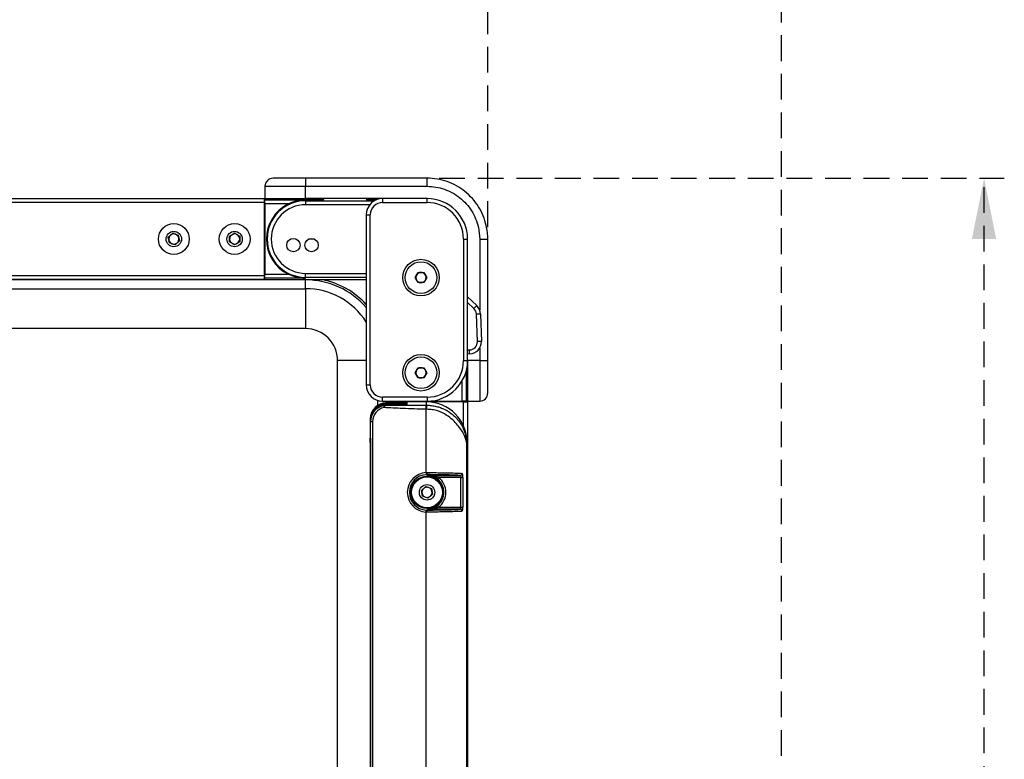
# Model space of a CAD drawing. Header units: millimetres. Extents: x 9 to 583, y 10 to 410.
# Tile 56 of 107: x 174 to 222, y 293 to 330. Entities that reach past the tile are written whole.
import ezdxf

# ---------------------------------------------------------------- set-up
doc = ezdxf.new("R2010")
doc.units = ezdxf.units.MM
doc.linetypes.add('HIDDEN', pattern=[1.905, 1.27, -0.635])
doc.layers.add('DEFAULT_2', color=5, linetype='HIDDEN')
doc.styles.add('SLDTEXTSTYLE0', font='TXT', dxfattribs={"width": 0.605})
doc.dimstyles.new('SLDDIMSTYLE0', dxfattribs={"dimtxt": 5, "dimasz": 3, "dimexe": 0, "dimexo": 0.0625, "dimgap": 1.25, "dimtad": 1, "dimlfac": 5, "dimrnd": 1e-09, "dimzin": 12, "dimdsep": 46, "dimtxsty": 'SLDTEXTSTYLE0', "dimsah": 1, "dimcen": 0.09, "dimadec": 0, "dimazin": 3, "dimtfac": 1, "dimtofl": 0, "dimtmove": 0, "dimatfit": 3, "dimfxl": 0, "dimfrac": 2, "dimtolj": 1, "dimtzin": 12, "dimarcsym": 0})
doc.dimstyles.new('SLDDIMSTYLE4', dxfattribs={"dimtxt": 5, "dimasz": 3, "dimexe": 0, "dimexo": 0.0625, "dimgap": 1.25, "dimtad": 1, "dimdec": 1, "dimlfac": 5, "dimrnd": 1e-09, "dimzin": 12, "dimdsep": 46, "dimtxsty": 'SLDTEXTSTYLE0', "dimsah": 1, "dimcen": 0.09, "dimadec": 0, "dimazin": 3, "dimtfac": 1, "dimtdec": 1, "dimtofl": 0, "dimtmove": 0, "dimatfit": 3, "dimfxl": 0, "dimfrac": 2, "dimtolj": 1, "dimtzin": 12, "dimarcsym": 0})

# ---------------------------------------------------------------- blocks, each defined once
blk = doc.blocks.new('_D_9')
at = {"layer": 'DEFAULT_2'}
for p, q in [((120.745, 319.704), (120.745, 333.286)), ((196.745, 319.704), (196.745, 333.286)), ((120.745, 332.286), (196.745, 332.286))]:
    blk.add_line(p, q, dxfattribs=at)
for points in [[(120.745, 332.286), (123.745, 331.686), (123.745, 332.886)], [(196.745, 332.286), (193.745, 332.886), (193.745, 331.686)]]:
    blk.add_solid(points, dxfattribs=at)
at = {"layer": 'DEFAULT_2', "insert": (153.016, 338.731), "char_height": 5, "attachment_point": 1, "style": 'SLDTEXTSTYLE0'}
blk.add_mtext('380', dxfattribs=at)
blk = doc.blocks.new('_D_10')
at = {"layer": 'DEFAULT_2'}
for p, q in [((194.345, 322.116), (222.245, 322.116)), ((221.245, 246.108), (221.245, 322.116)), ((194.345, 246.108), (222.245, 246.108))]:
    blk.add_line(p, q, dxfattribs=at)
for points in [[(221.245, 322.116), (220.645, 319.116), (221.845, 319.116)], [(221.245, 246.108), (221.845, 249.108), (220.645, 249.108)]]:
    blk.add_solid(points, dxfattribs=at)
at = {"layer": 'DEFAULT_2', "insert": (214.799, 278.383), "char_height": 5, "attachment_point": 1, "rotation": 90, "style": 'SLDTEXTSTYLE0'}
blk.add_mtext('380', dxfattribs=at)
blk = doc.blocks.new('_D_11')
at = {"layer": 'DEFAULT_2'}
for p, q in [((106.245, 291.712), (106.245, 345.286)), ((211.245, 291.701), (211.245, 345.286)), ((106.245, 344.286), (211.245, 344.286))]:
    blk.add_line(p, q, dxfattribs=at)
for points in [[(106.245, 344.286), (109.245, 343.686), (109.245, 344.886)], [(211.245, 344.286), (208.245, 344.886), (208.245, 343.686)]]:
    blk.add_solid(points, dxfattribs=at)
at = {"layer": 'DEFAULT_2', "insert": (153.016, 350.731), "char_height": 5, "attachment_point": 1, "style": 'SLDTEXTSTYLE0'}
blk.add_mtext('525', dxfattribs=at)

msp = doc.modelspace()

# ---------------------------------------------------------------- linework, layer by layer
at = {"color": 7, "linetype": 'Continuous', "lineweight": 25}
for p, q in [((187.7447, 322.1157), (186.1447, 322.1157)), ((187.7447, 322.1157), (187.7447, 321.7157)), ((193.7447, 322.1157), (187.7447, 322.1157)), ((193.7447, 321.7157), (193.7447, 322.1157)), ((185.7447, 321.7157), (187.7447, 321.7157)), ((185.7447, 321.7157), (185.7447, 321.1119)), ((187.7447, 321.1119), (187.7447, 321.7157)), ((187.7447, 321.7157), (193.7447, 321.7157)), ((131.7847, 321.1119), (185.7047, 321.1119)), ((185.7047, 320.9119), (131.7847, 320.9119)), ((185.7047, 321.1119), (185.7047, 320.9119)), ((185.7047, 321.1119), (185.7447, 321.1119)), ((185.7047, 320.9119), (185.7047, 317.3119)), ((185.7447, 320.8466), (185.7047, 320.8466)), ((185.7447, 321.1119), (187.7447, 321.1119)), ((185.7447, 321.1119), (185.7447, 321.0455)), ((185.7447, 321.0455), (187.7447, 321.0455)), ((185.7447, 320.8456), (185.7447, 321.0455)), ((185.7447, 320.8456), (185.7447, 317.3782)), ((186.9, 320.8456), (185.7447, 320.8456)), ((187.4468, 321.1119), (187.4468, 321.0718)), ((187.4468, 321.0718), (187.4697, 321.0489)), ((187.4468, 321.0718), (188.0468, 321.0718)), ((191.5447, 321.1119), (187.7447, 321.1119)), ((187.7447, 321.0455), (187.7447, 321.0036)), ((187.7447, 321.0036), (187.7447, 320.8037)), ((188.0239, 321.049), (188.0468, 321.0718)), ((188.0468, 321.0718), (188.0468, 321.1119)), ((191.5447, 321.1119), (191.5447, 320.9119)), ((193.7447, 321.1119), (191.5447, 321.1119)), ((191.5447, 320.9119), (193.7447, 320.9119)), ((193.7447, 320.9119), (193.7447, 321.1119)), ((190.7447, 320.3119), (190.7447, 311.9119)), ((190.7447, 320.3119), (190.9447, 320.3119)), ((190.9447, 311.9119), (190.9447, 320.3119)), ((180.9709, 319.2035), (181.1871, 319.3948)), ((181.1871, 319.3948), (181.4609, 319.3033)), ((183.9947, 319.2563), (184.2447, 319.4006)), ((184.2447, 319.4006), (184.4947, 319.2563)), ((181.0286, 318.9206), (180.9709, 319.2035)), ((181.3023, 318.8291), (181.0286, 318.9206)), ((181.5185, 319.0204), (181.3023, 318.8291)), ((181.4609, 319.3033), (181.5185, 319.0204)), ((183.9947, 318.9676), (183.9947, 319.2563)), ((184.2447, 318.8232), (183.9947, 318.9676)), ((184.4947, 318.9676), (184.2447, 318.8232)), ((184.4947, 319.2563), (184.4947, 318.9676)), ((195.5447, 319.1119), (195.5447, 313.1119)), ((195.5447, 319.1119), (195.7447, 319.1119)), ((195.7447, 313.1119), (195.7447, 319.1119)), ((196.3447, 319.1043), (196.7447, 319.1043)), ((196.7447, 313.1157), (196.7447, 319.1043)), ((193.156, 317.2119), (193.3004, 317.4619)), ((193.3004, 317.4619), (193.5891, 317.4619)), ((193.5891, 317.4619), (193.7334, 317.2119)), ((187.7447, 317.0973), (129.7447, 317.0973)), ((131.7847, 317.3119), (185.7047, 317.3119)), ((185.7047, 317.1119), (131.7847, 317.1119)), ((185.7047, 317.3772), (185.7447, 317.3772)), ((185.7047, 317.3119), (185.7047, 317.1119)), ((185.7447, 317.3782), (186.9, 317.3782)), ((185.7447, 317.1783), (185.7447, 317.3782)), ((187.7447, 317.1783), (185.7447, 317.1783)), ((185.7447, 317.1102), (185.7447, 317.1783)), ((185.7447, 317.1102), (190.7447, 317.1102)), ((185.7447, 317.1102), (190.7447, 317.1102)), ((185.7447, 317.1102), (185.7447, 317.1102)), ((187.7447, 317.2202), (187.7447, 317.4201)), ((187.7447, 317.4201), (190.7447, 317.4201)), ((190.7447, 317.2202), (187.7447, 317.2202)), ((187.7447, 317.1783), (187.7447, 317.2202)), ((187.7447, 316.6628), (187.7447, 317.0973)), ((193.3004, 316.9619), (193.156, 317.2119)), ((193.5891, 316.9619), (193.3004, 316.9619)), ((193.7334, 317.2119), (193.5891, 316.9619)), ((129.7447, 316.6628), (187.7447, 316.6628)), ((187.7447, 316.6628), (187.7447, 314.6931)), ((195.7447, 316.2546), (196.1972, 315.8295)), ((196.1972, 315.8295), (196.0603, 315.6838)), ((196.3862, 315.411), (196.1863, 315.4047)), ((196.2286, 314.0539), (196.1863, 315.4047)), ((196.3862, 315.411), (196.4285, 314.0602)), ((187.7447, 314.6931), (129.7447, 314.6931)), ((196.4285, 314.0602), (196.2286, 314.0539)), ((195.8475, 313.4417), (195.8413, 313.6416)), ((189.3259, 255.1119), (189.3259, 313.1119)), ((195.5447, 313.1119), (195.7447, 313.1119)), ((195.8475, 313.4417), (195.7447, 313.4385)), ((196.3447, 313.1157), (195.7447, 313.1157)), ((195.7447, 313.1157), (195.7447, 311.1157)), ((196.3447, 313.1157), (196.3447, 311.1157)), ((196.3447, 313.1157), (196.7447, 313.1157)), ((196.7447, 311.5157), (196.7447, 313.1157)), ((193.156, 312.5119), (193.3004, 312.7619)), ((193.3004, 312.7619), (193.5891, 312.7619)), ((193.5891, 312.7619), (193.7334, 312.5119)), ((195.6783, 312.6009), (195.6783, 311.1119)), ((195.7221, 312.8119), (195.7447, 312.8119)), ((193.3004, 312.2619), (193.156, 312.5119)), ((193.5891, 312.2619), (193.3004, 312.2619)), ((193.7334, 312.5119), (193.5891, 312.2619)), ((190.7447, 311.9119), (190.9447, 311.9119)), ((191.5447, 311.1119), (191.5447, 311.3119)), ((193.7447, 311.3119), (191.5447, 311.3119)), ((191.5447, 311.1119), (193.7447, 311.1119)), ((192.01, 311.1119), (192.01, 311.0719)), ((193.7447, 311.3119), (193.7447, 311.1119)), ((193.7447, 311.1119), (195.4784, 311.1119)), ((195.6783, 311.1119), (195.4784, 311.1119)), ((195.4794, 311.0719), (195.4794, 311.1119)), ((195.758, 311.1119), (195.6783, 311.1119)), ((195.7447, 311.1157), (196.3447, 311.1157)), ((195.7447, 311.1119), (195.7447, 311.0719)), ((195.758, 311.1119), (195.758, 311.1157)), ((195.758, 311.1119), (195.758, 311.1119)), ((191.5965, 310.8911), (191.6167, 310.7933)), ((192.7058, 310.9252), (191.7417, 310.9243)), ((191.7417, 310.9243), (191.7576, 310.9084)), ((191.7447, 311.0335), (191.7447, 311.0719)), ((191.7447, 311.0719), (191.9447, 311.0719)), ((191.7447, 311.0335), (191.7447, 311.017)), ((192.7047, 311.0335), (191.7447, 311.0335)), ((191.7447, 311.017), (192.7058, 311.0161)), ((192.7058, 310.9776), (191.7447, 310.9767)), ((191.7447, 310.9767), (191.7447, 310.9611)), ((191.7447, 310.9611), (192.7058, 310.9602)), ((195.5447, 311.0719), (191.9447, 311.0719)), ((193.7247, 311.0719), (192.7447, 311.0719)), ((192.7447, 311.0719), (192.7447, 311.0349)), ((192.7447, 311.0147), (192.7447, 310.979)), ((192.7447, 310.9588), (192.7447, 310.9266)), ((193.6956, 310.911), (193.7247, 310.9111)), ((193.6956, 307.584), (193.6956, 310.7112)), ((193.7329, 310.7112), (193.6956, 310.7112)), ((193.7247, 310.9111), (193.7247, 311.0719)), ((195.5447, 311.0719), (195.7447, 311.0719)), ((195.7447, 311.0719), (195.7447, 257.1519)), ((191.0192, 310.5129), (190.9794, 310.4092)), ((190.9588, 310.1082), (190.9429, 310.1241)), ((190.9429, 310.1241), (190.9429, 309.525)), ((190.9588, 310.1082), (191.0587, 310.1082)), ((190.9588, 258.1157), (190.9588, 310.1082)), ((191.0587, 310.1082), (191.0587, 258.1157)), ((190.9429, 309.525), (190.9464, 309.0771)), ((190.9447, 309.0781), (190.9447, 309.2882)), ((190.9464, 309.0781), (190.9447, 309.0781)), ((190.9447, 309.0781), (190.9447, 259.1457)), ((190.9464, 309.0771), (190.9464, 259.1467)), ((195.6943, 309.0719), (195.6943, 259.1519)), ((195.7247, 309.0719), (195.6943, 309.0719)), ((195.7247, 309.0719), (195.7247, 259.1519)), ((193.7447, 307.4852), (193.7006, 307.4841)), ((193.7447, 307.4468), (193.7447, 307.4852)), ((193.7447, 307.4468), (195.3712, 307.4468)), ((194.317, 307.3468), (194.2556, 307.2679)), ((195.4174, 307.3468), (194.317, 307.3468)), ((195.4174, 307.3468), (195.5151, 307.3468)), ((195.4174, 305.877), (195.4174, 307.3468)), ((195.5151, 307.3468), (195.5151, 305.877)), ((193.4709, 306.7035), (193.6871, 306.8948)), ((193.6871, 306.8948), (193.9609, 306.8033)), ((193.9609, 306.8033), (194.0185, 306.5204)), ((193.5286, 306.4206), (193.4709, 306.7035)), ((193.8023, 306.3291), (193.5286, 306.4206)), ((194.0185, 306.5204), (193.8023, 306.3291)), ((193.7447, 305.777), (193.7447, 305.7386)), ((195.3712, 305.777), (193.7447, 305.777)), ((194.317, 305.877), (194.2556, 305.9559)), ((194.317, 305.877), (195.4174, 305.877)), ((195.4174, 305.877), (195.5151, 305.877)), ((193.6956, 292.584), (193.6956, 305.6398)), ((193.7006, 305.7397), (193.7447, 305.7386))]:
    msp.add_line(p, q, dxfattribs=at)
at = {"color": 8, "linetype": 'Continuous', "lineweight": 25}
for p, q in [((185.7447, 321.0119), (185.7047, 321.0119)), ((185.7447, 320.8465), (185.7047, 320.8465)), ((187.7447, 321.0036), (191.1428, 321.0036)), ((185.7047, 320.7921), (185.7447, 320.7921)), ((185.7447, 320.5921), (185.7047, 320.5921)), ((190.9137, 320.8037), (187.7447, 320.8037)), ((196.3447, 319.1043), (196.3447, 315.6121)), ((185.7047, 317.6317), (185.7447, 317.6317)), ((185.7447, 317.4318), (185.7047, 317.4318)), ((185.7047, 317.3773), (185.7447, 317.3773)), ((185.7047, 317.1958), (185.7447, 317.1958)), ((187.7447, 317.1102), (187.7447, 317.0973)), ((196.0603, 315.6838), (195.7447, 315.9802)), ((195.7447, 313.6386), (195.8413, 313.6416)), ((196.3447, 313.7352), (196.3447, 313.1157)), ((190.7447, 313.1119), (189.3259, 313.1119)), ((195.4784, 311.1119), (195.4784, 312.1147)), ((191.2956, 311.1517), (191.2956, 310.8954)), ((191.7301, 311.0334), (191.7301, 311.1119)), ((191.8286, 311.1119), (191.8286, 311.0719)), ((192.0101, 311.1119), (192.0101, 311.0719)), ((192.0646, 311.0719), (192.0646, 311.1119)), ((192.2645, 311.1119), (192.2645, 311.0719)), ((195.2249, 311.0719), (195.2249, 311.1119)), ((195.4249, 311.1119), (195.4249, 311.0719)), ((195.4793, 311.0719), (195.4793, 311.1119)), ((195.6447, 311.0719), (195.6447, 311.1119)), ((195.758, 311.1119), (195.758, 311.1157)), ((191.9447, 311.0719), (191.9447, 311.0335)), ((192.7058, 310.9776), (192.7058, 311.0161)), ((192.7058, 310.9252), (192.7058, 310.9602)), ((195.5447, 309.9011), (195.5447, 311.0719))]:
    msp.add_line(p, q, dxfattribs=at)
at = {"color": 7, "linetype": 'Continuous', "lineweight": 25, "flags": 128}
for points in [[(187.4468, 321.0947), (187.2473, 321.0922), (187.0494, 321.0877), (186.9079, 321.0819), (186.8341, 321.0753), (186.8341, 321.0685), (186.9079, 321.0619), (187.0494, 321.0561), (187.2473, 321.0516), (187.4855, 321.0488), (187.7447, 321.0478)], [(187.7447, 321.0478), (188.0039, 321.0488), (188.2421, 321.0516), (188.44, 321.0561), (188.5816, 321.0619), (188.6553, 321.0685), (188.6553, 321.0753), (188.5816, 321.0819), (188.44, 321.0877), (188.2421, 321.0922), (188.0468, 321.0947)], [(195.6843, 312.624), (195.6844, 312.6145), (195.6889, 312.4166), (195.6947, 312.2751), (195.7013, 312.2013), (195.7081, 312.2013), (195.7147, 312.2751), (195.7205, 312.4166), (195.725, 312.6145), (195.7275, 312.8119)]]:
    msp.add_lwpolyline(points, dxfattribs=at)
at = {"color": 7, "linetype": 'Continuous', "lineweight": 25}
for centre, radius in [((181.2447, 319.1119), 0.76), ((184.2447, 319.1119), 0.76), ((181.2447, 319.1119), 0.38), ((184.2447, 319.1119), 0.38), ((187.1447, 318.8119), 0.33), ((188.0447, 318.8119), 0.33), ((193.4447, 317.2119), 0.9), ((193.4447, 317.2119), 0.78), ((193.4447, 312.5119), 0.9), ((193.4447, 312.5119), 0.78), ((193.7447, 306.6119), 0.8), ((193.7447, 306.6119), 0.76), ((193.7447, 306.6119), 0.38)]:
    msp.add_circle(centre, radius, dxfattribs=at)
for centre, radius, start, end in [((186.1447, 321.7157), 0.4, 90, 180), ((187.7447, 319.1119), 1.9285, 115.97657, 244.02343), ((187.7447, 319.1119), 1.8917, 90, 270), ((191.5447, 320.3119), 0.8, 90, 180), ((191.5447, 320.3119), 0.6, 90, 180), ((193.7447, 319.1119), 2, 0, 90), ((193.7447, 319.1119), 1.8, 0, 90), ((187.7447, 319.1119), 1.6918, 90, 270), ((181.2447, 319.1119), 0.25, 131.5127, 191.5127), ((181.2447, 319.1119), 0.25, 191.5127, 251.5127), ((181.2447, 319.1119), 0.25, 71.5127, 131.5127), ((181.2447, 319.1119), 0.25, 251.5127, 311.5127), ((181.2447, 319.1119), 0.25, 11.5127, 71.5127), ((181.2447, 319.1119), 0.25, 311.5127, 11.5127), ((184.2447, 319.1119), 0.25, 120, 180), ((184.2447, 319.1119), 0.25, 180, 240), ((184.2447, 319.1119), 0.25, 60, 120), ((184.2447, 319.1119), 0.25, 240, 300), ((184.2447, 319.1119), 0.25, 0, 60), ((184.2447, 319.1119), 0.25, 300, 0), ((187.8461, 328.2806), 9.1603, 270.51381, 271.88963), ((193.4447, 317.2119), 0.25, 90, 150), ((193.4447, 317.2119), 0.25, 30, 90), ((187.7447, 313.1119), 3.9854, 41.17154, 90), ((193.4447, 317.2119), 0.25, 150, 210), ((193.4447, 317.2119), 0.25, 210, 270), ((193.4447, 317.2119), 0.25, 270, 330), ((193.4447, 317.2119), 0.25, 330, 30), ((195.7865, 315.3922), 0.4, 1.79295, 46.79295), ((195.7865, 315.3922), 0.6, 1.79295, 46.79295), ((187.7447, 313.1119), 1.5812, 0, 90), ((195.8288, 314.0414), 0.4, 271.79295, 1.79295), ((195.8288, 314.0414), 0.6, 271.79295, 1.79295), ((193.7447, 313.1119), 1.8, 270, 0), ((193.7447, 313.1119), 2, 270, 0), ((193.4447, 312.5119), 0.25, 150, 210), ((193.4447, 312.5119), 0.25, 90, 150), ((193.4447, 312.5119), 0.25, 30, 90), ((193.4447, 312.5119), 0.25, 330, 30), ((193.4447, 312.5119), 0.25, 210, 270), ((193.4447, 312.5119), 0.25, 270, 330), ((191.5447, 311.9119), 0.8, 180, 270), ((191.5447, 311.9119), 0.6, 180, 270), ((196.3447, 311.5157), 0.4, 270, 0), ((193.7247, 309.0719), 2, 0, 90), ((193.7447, 306.6119), 0.9733, 92.89483, 267.10517), ((193.7447, 306.6119), 0.8733, 92.89483, 267.10517), ((193.3145, 307.5614), 0.4369, 349.9668, 3.1316), ((193.7447, 306.6119), 0.8314, 307.90852, 52.09148), ((193.7447, 306.6119), 0.9314, 307.90852, 52.09148), ((195.3692, 307.5458), 0.099, 271.16477, 0.57026), ((193.7447, 306.6119), 0.25, 131.5127, 191.5127), ((193.7447, 306.6119), 0.25, 71.5127, 131.5127), ((193.7447, 306.6119), 0.25, 11.5127, 71.5127), ((193.7447, 306.6119), 0.25, 191.5127, 251.5127), ((193.7447, 306.6119), 0.25, 251.5127, 311.5127), ((193.7447, 306.6119), 0.25, 311.5127, 11.5127), ((195.3692, 305.678), 0.099, 359.42974, 88.83523), ((193.3145, 305.6625), 0.4369, 356.8684, 10.0332)]:
    msp.add_arc(centre, radius, start, end, dxfattribs=at)
at = {"color": 8, "linetype": 'Continuous', "lineweight": 25}
for radius, start, end in [(4.0839, 42.72741, 78.24325), (3.5508, 32.34201, 90)]:
    msp.add_arc((187.7447, 313.1119), radius, start, end, dxfattribs=at)
at = {"color": 7, "linetype": 'Continuous', "lineweight": 25}
for centre, major_axis, ratio, start_param, end_param in [((191.7447, 321.0719), (1.0084, 0), 0.0261859, 1.9316275, 4.1812298), ((191.7426, 310.1238), (-0.1282, 0.7902), 0.9990378, 6.1234062, 7.6929846), ((191.7447, 310.233), (0, 0.8005), 0.9993908, 0, 1.5707963), ((191.7447, 310.2165), (-0.3777, 0.706), 0.998902, 5.7915306, 7.3623269), ((191.7447, 310.1606), (-0.3777, 0.706), 0.998902, 5.7915306, 7.3623269), ((191.7592, 310.1073), (-0.5662, 0.5662), 0.9990866, 5.7020303, 7.0679745), ((191.7447, 310.1762), (0.3777, 0.706), 0.998902, 0.4916547, 1.6274946), ((191.7592, 310.1073), (0.4956, -0.4956), 0.9987828, 2.5604376, 3.9263818), ((192.7047, 311.0349), (0.04, 0), 0.0349208, 4.712389, 6.2831853), ((192.7047, 311.0147), (0.04, 0), 0.0349208, 0, 1.5446164), ((192.7047, 310.979), (0.04, 0), 0.0349208, 4.7385689, 6.2831853), ((192.7047, 310.9588), (0.04, 0), 0.0349208, 0, 1.5446164), ((192.7047, 310.9266), (0.04, 0), 0.0349208, 4.7385689, 6.2831853), ((191.7447, 310.1789), (0.7988, 0.0433), 0.9912833, 2.7922729, 3.0879256)]:
    msp.add_ellipse(centre, major_axis=major_axis, ratio=ratio, start_param=start_param, end_param=end_param, dxfattribs=at)
for points, knots in [([(196.7447, 319.1043), (196.7447, 319.1043), (196.7447, 319.3303), (196.7002, 319.7244), (196.5289, 320.2634), (196.2974, 320.7132), (195.9916, 321.1212), (195.6257, 321.4684), (195.2034, 321.7524), (194.7439, 321.9578), (194.2517, 322.0907), (193.9153, 322.1073), (193.7447, 322.1157)], [0, 0, 0, 0, 0.00000254, 0.1438301, 0.24964163, 0.35849036, 0.46402648, 0.57260078, 0.67790283, 0.78624391, 0.8915925, 1, 1, 1, 1]), ([(193.7447, 321.7157), (193.8904, 321.7085), (194.1817, 321.6939), (194.6064, 321.5805), (195.0062, 321.4014), (195.3713, 321.1576), (195.6897, 320.855), (195.955, 320.5036), (196.1552, 320.1117), (196.3104, 319.6442), (196.3322, 319.3009), (196.3447, 319.1043)], [0, 0, 0, 0, 0.1067875, 0.2135755, 0.3203511, 0.4271283, 0.534185, 0.6412436, 0.7486456, 0.8560489, 1, 1, 1, 1]), ([(187.7447, 321.0455), (187.7435, 321.0455), (187.5792, 321.044), (187.2914, 321.0098), (187.0167, 320.8946), (186.9, 320.8456)], [0, 0, 0, 0, 0.0043838, 0.5770182, 1, 1, 1, 1]), ([(186.9, 317.3782), (187.0167, 317.3293), (187.2914, 317.214), (187.5792, 317.1798), (187.7435, 317.1783), (187.7447, 317.1783)], [0, 0, 0, 0, 0.4229818, 0.9956162, 1, 1, 1, 1]), ([(191.5965, 310.8911), (191.6081, 310.8934), (191.6313, 310.8979), (191.6693, 310.9032), (191.7106, 310.9071), (191.7411, 310.9083), (191.7568, 310.9084), (191.7576, 310.9084)], [0, 0, 0, 0, 0.216695, 0.4319176, 0.7079097, 0.984559, 1, 1, 1, 1]), ([(191.7576, 310.9084), (191.757, 310.9084), (191.7436, 310.9078), (191.7169, 310.9015), (191.6807, 310.8781), (191.6465, 310.8412), (191.6264, 310.8103), (191.6167, 310.7933), (191.6167, 310.7933)], [0, 0, 0, 0, 0.0111692, 0.2603692, 0.5214339, 0.7438641, 0.9999477, 1, 1, 1, 1]), ([(193.6956, 310.7112), (193.3074, 310.7217), (192.6141, 310.7406), (191.9215, 310.7772), (191.6167, 310.7933)], [0, 0, 0, 0, 0.5598302, 1, 1, 1, 1]), ([(191.7576, 310.9084), (192.1193, 310.9091), (192.7648, 310.9104), (193.4113, 310.9108), (193.6956, 310.911)], [0, 0, 0, 0, 0.5602239, 1, 1, 1, 1]), ([(193.6956, 310.7112), (193.6956, 310.7358), (193.6956, 310.787), (193.6956, 310.8535), (193.6956, 310.9002), (193.6956, 310.9075), (193.6956, 310.911)], [0, 0, 0, 0, 0.24055407, 0.5, 0.75944593, 1, 1, 1, 1]), ([(193.7329, 310.7112), (193.7327, 310.7358), (193.7324, 310.787), (193.7305, 310.8535), (193.7278, 310.9002), (193.7257, 310.9075), (193.7247, 310.9111)], [0, 0, 0, 0, 0.2405537, 0.5, 0.7594463, 1, 1, 1, 1]), ([(193.7247, 310.9111), (193.8062, 310.9082), (193.9792, 310.902), (194.2123, 310.856), (194.4201, 310.7923), (194.5788, 310.7248), (194.7035, 310.6605), (194.8029, 310.6017), (194.8941, 310.5404), (194.9786, 310.4767), (195.0589, 310.4093), (195.1148, 310.3569), (195.1858, 310.2857), (195.2613, 310.2021), (195.3583, 310.0744), (195.4408, 309.9448), (195.5261, 309.7827), (195.6051, 309.5847), (195.671, 309.3373), (195.6864, 309.1622), (195.6943, 309.0719)], [0, 0, 0, 0, 0.0501672, 0.1065105, 0.1649525, 0.2249023, 0.2648908, 0.3055224, 0.347656, 0.3874509, 0.4278327, 0.4719527, 0.4794531, 0.5491494, 0.6079063, 0.6712077, 0.7289068, 0.8167317, 0.9055301, 1, 1, 1, 1]), ([(195.6943, 309.0719), (195.6634, 309.2006), (195.602, 309.4563), (195.338, 309.8468), (195.0243, 310.1841), (194.7168, 310.4313), (194.3692, 310.6071), (194.0201, 310.697), (193.8272, 310.7065), (193.7329, 310.7112)], [0, 0, 0, 0, 0.2570509, 0.5105042, 0.6359088, 0.7610267, 0.8839276, 0.9432936, 1, 1, 1, 1]), ([(193.6956, 307.584), (193.6956, 307.584), (193.714, 307.5848), (193.7323, 307.585), (193.7507, 307.5852)], [0, 0, 0, 0, 0.0002173, 1, 1, 1, 1]), ([(195.3712, 307.4468), (195.3707, 307.4468), (195.3121, 307.4509), (195.1721, 307.4589), (194.9169, 307.4684), (194.6506, 307.4754), (194.3955, 307.4802), (194.0933, 307.4841), (193.8498, 307.4849), (193.7447, 307.4852)], [0, 0, 0, 0, 0.0021117, 0.2502706, 0.4978161, 0.6219335, 0.7457414, 0.8902584, 1, 1, 1, 1]), ([(194.2556, 307.2679), (194.2115, 307.2983), (194.096, 307.3781), (193.9214, 307.4333), (193.795, 307.4463), (193.7455, 307.4468), (193.7447, 307.4468)], [0, 0, 0, 0, 0.2725354, 0.7155096, 0.9956049, 1, 1, 1, 1]), ([(193.7447, 307.4468), (193.7456, 307.4468), (193.8011, 307.4465), (193.9424, 307.4392), (194.1342, 307.4096), (194.2673, 307.3639), (194.317, 307.3468)], [0, 0, 0, 0, 0.0046316, 0.2881393, 0.7343419, 1, 1, 1, 1]), ([(193.7507, 307.5852), (193.8675, 307.5849), (194.1333, 307.5842), (194.4589, 307.5803), (194.728, 307.5754), (194.9096, 307.5708), (195.1541, 307.5633), (195.3335, 307.5555), (195.44, 307.5486), (195.4682, 307.5468)], [0, 0, 0, 0, 0.11682, 0.2658088, 0.3893985, 0.5132848, 0.5885798, 0.8910487, 1, 1, 1, 1]), ([(195.3712, 307.4468), (195.3768, 307.4455), (195.388, 307.4429), (195.4021, 307.4246), (195.4122, 307.3979), (195.4168, 307.3701), (195.4172, 307.3528), (195.4174, 307.3468)], [0, 0, 0, 0, 0.23330207, 0.46204315, 0.68104142, 0.8898656, 1, 1, 1, 1]), ([(195.5151, 307.3468), (195.5149, 307.3588), (195.5145, 307.3933), (195.5098, 307.4485), (195.4997, 307.5019), (195.4854, 307.5388), (195.4739, 307.5441), (195.4682, 307.5468)], [0, 0, 0, 0, 0.1135649, 0.3275409, 0.5481507, 0.7737717, 1, 1, 1, 1]), ([(193.7447, 305.777), (193.7455, 305.777), (193.795, 305.7775), (193.9214, 305.7905), (194.096, 305.8457), (194.2115, 305.9255), (194.2556, 305.9559)], [0, 0, 0, 0, 0.0043951, 0.2844904, 0.7274646, 1, 1, 1, 1]), ([(194.317, 305.877), (194.2673, 305.86), (194.1342, 305.8142), (193.9424, 305.7846), (193.8011, 305.7773), (193.7456, 305.777), (193.7447, 305.777)], [0, 0, 0, 0, 0.2656581, 0.7118607, 0.9953684, 1, 1, 1, 1]), ([(193.7447, 305.7386), (193.8498, 305.7389), (194.0933, 305.7397), (194.3955, 305.7436), (194.6507, 305.7485), (194.917, 305.7554), (195.1765, 305.7649), (195.3063, 305.773), (195.3712, 305.777)], [0, 0, 0, 0, 0.109742, 0.2542597, 0.378068, 0.5021859, 0.7507823, 1, 1, 1, 1]), ([(195.4174, 305.877), (195.4169, 305.866), (195.416, 305.8437), (195.4085, 305.8141), (195.3972, 305.7916), (195.3842, 305.7793), (195.375, 305.7777), (195.3712, 305.777)], [0, 0, 0, 0, 0.2027699, 0.4084436, 0.620975, 0.8435556, 1, 1, 1, 1]), ([(195.4682, 305.6771), (195.4721, 305.6784), (195.4814, 305.6815), (195.4947, 305.7065), (195.5061, 305.7517), (195.5136, 305.8107), (195.5146, 305.8549), (195.5151, 305.877)], [0, 0, 0, 0, 0.1513996, 0.3694396, 0.58176949, 0.7911582, 1, 1, 1, 1]), ([(193.7507, 305.6386), (193.7323, 305.6388), (193.714, 305.639), (193.6956, 305.6398), (193.6956, 305.6398)], [0, 0, 0, 0, 0.9997827, 1, 1, 1, 1]), ([(195.4682, 305.6771), (195.4677, 305.677), (195.4079, 305.6729), (195.2648, 305.6649), (195.003, 305.6554), (194.7281, 305.6484), (194.4589, 305.6435), (194.1333, 305.6397), (193.8675, 305.6389), (193.7507, 305.6386)], [0, 0, 0, 0, 0.0020535, 0.2446878, 0.4867343, 0.610616, 0.7342012, 0.8831844, 1, 1, 1, 1])]:
    msp.add_open_spline(points, degree=3, knots=knots, dxfattribs=at)
for points in [[(193.6956, 307.584), (193.6962, 307.5711), (193.6975, 307.5452), (193.6992, 307.5124), (193.7004, 307.4892), (193.7005, 307.4858), (193.7006, 307.4841)], [(193.6956, 305.6398), (193.6962, 305.6528), (193.6975, 305.6787), (193.6992, 305.7114), (193.7004, 305.7346), (193.7005, 305.738), (193.7006, 305.7397)]]:
    msp.add_open_spline(points, degree=3, dxfattribs=at)

# ---------------------------------------------------------------- dimensions: what is measured, and where the dimension line sits
at = {"layer": 'DEFAULT_2'}
for base, p1, p2, angle, dimstyle, picture, middle in [((211.2447, 344.2859), (106.2447, 291.1119), (211.2447, 291.1011), 0, 'SLDDIMSTYLE0', '_D_11', (158.7447, 344.2859)), ((196.7447, 332.2859), (120.7447, 319.1043), (196.7447, 319.1043), 0, 'SLDDIMSTYLE0', '_D_9', (158.7447, 332.2859)), ((221.2447, 322.1157), (193.7447, 246.1081), (193.7447, 322.1157), 90, 'SLDDIMSTYLE4', '_D_10', (221.2447, 284.1119))]:
    dim = msp.add_linear_dim(base=base, p1=p1, p2=p2, angle=angle, dimstyle=dimstyle, dxfattribs=at)
    dim.commit()
    dim.dimension.update_dxf_attribs({"geometry": picture, "text_midpoint": middle, "dimtype": 160})

doc.saveas('drawing.dxf')
